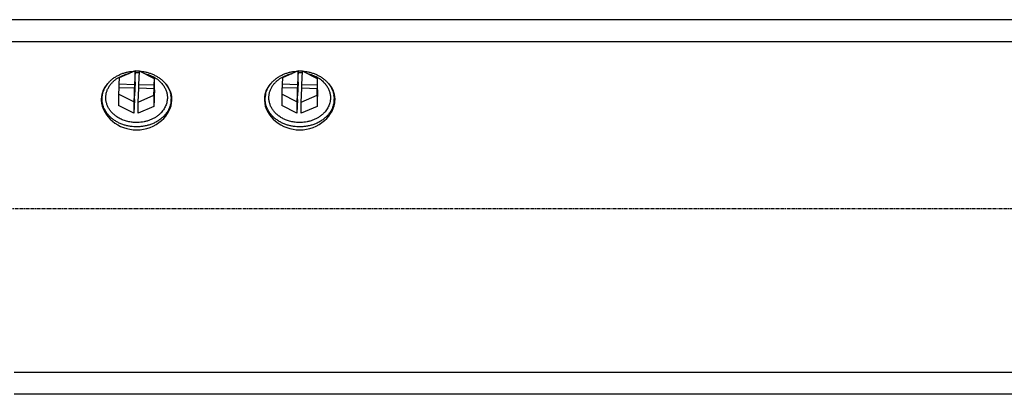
# Model space of a CAD drawing. Header units: inches. Extents: x 0 to 1685, y 0 to 1188.
# Tile 3 of 18: x 315 to 677, y 353 to 491. Entities that reach past the tile are written whole.
import ezdxf

# ---------------------------------------------------------------- set-up
doc = ezdxf.new("R2010")
doc.units = ezdxf.units.IN
doc.linetypes.add('CENTER', pattern=[2, 1.25, -0.25, 0.25, -0.25])
doc.layers.add('ATA-CENTER', color=133, linetype='CENTER')
doc.layers.add('Layer0000', color=7, linetype='Continuous', lineweight=25)

msp = doc.modelspace()

# ---------------------------------------------------------------- linework, layer by layer
at = {"layer": 'ATA-CENTER'}
msp.add_line((65.0669081, 421.0223749), (1251.6611174, 421.0223749), dxfattribs=at)
at = {"layer": 'Layer0000', "color": 7, "linetype": 'Continuous', "lineweight": 25}
for p, q in [((781.9141311, 490.5345818), (311.9141311, 490.5345818)), ((311.9141311, 482.5345818), (781.9141311, 482.5345818)), ((357.3380391, 471.6284872), (351.5364849, 469.1137624)), ((357.3380391, 471.6284872), (357.139919, 466.579793)), ((357.3380391, 467.5139904), (357.3380391, 471.6284872)), ((358.7391133, 466.5387191), (358.9372334, 471.5874133)), ((364.5299385, 468.780037), (358.9372334, 471.5874133)), ((417.3380391, 471.6284872), (411.5364849, 469.1137624)), ((417.3380391, 471.6284872), (417.139919, 466.579793)), ((417.3380391, 467.5139904), (417.3380391, 471.6284872)), ((418.7391133, 466.5387191), (418.9372334, 471.5874133)), ((424.5299385, 468.780037), (418.9372334, 471.5874133)), ((351.5364849, 469.1137624), (351.4427893, 466.7261188)), ((357.3380391, 467.5139904), (357.139919, 462.4652962)), ((364.436243, 466.3923934), (364.5299385, 468.780037)), ((364.5299385, 464.6655402), (364.5299385, 468.780037)), ((411.5364849, 469.1137624), (411.4427893, 466.7261188)), ((417.3380391, 467.5139904), (417.139919, 462.4652962)), ((424.436243, 466.3923934), (424.5299385, 468.780037)), ((424.5299385, 464.6655402), (424.5299385, 468.780037)), ((351.3920192, 465.4323434), (351.2983237, 463.0446998)), ((357.0891489, 465.2860177), (351.3920192, 465.4323434)), ((351.4427893, 466.7261188), (351.4427893, 465.4310394)), ((357.139919, 466.579793), (351.4427893, 466.7261188)), ((357.0891489, 465.2860177), (356.8910289, 460.2373235)), ((357.0891489, 461.1715209), (357.0891489, 465.2860177)), ((357.139919, 466.579793), (357.139919, 462.4652962)), ((358.4902232, 460.1962496), (358.6883432, 465.2449438)), ((364.3854729, 465.098618), (358.6883432, 465.2449438)), ((364.436243, 466.3923934), (358.7391133, 466.5387191)), ((358.7391133, 465.2436398), (358.7391133, 466.5387191)), ((364.2917773, 462.7109744), (364.3854729, 465.098618)), ((364.3854729, 465.098618), (364.3854729, 460.9841213)), ((364.436243, 462.2778966), (364.436243, 466.3923934)), ((364.5299385, 464.6655402), (364.436243, 462.2778966)), ((411.3920192, 465.4323434), (411.2983237, 463.0446998)), ((417.0891489, 465.2860177), (411.3920192, 465.4323434)), ((411.4427893, 466.7261188), (411.4427893, 465.4310394)), ((417.139919, 466.579793), (411.4427893, 466.7261188)), ((417.0891489, 465.2860177), (416.8910289, 460.2373235)), ((417.0891489, 461.1715209), (417.0891489, 465.2860177)), ((417.139919, 466.579793), (417.139919, 462.4652962)), ((418.4902232, 460.1962496), (418.6883432, 465.2449438)), ((424.3854729, 465.098618), (418.6883432, 465.2449438)), ((424.436243, 466.3923934), (418.7391133, 466.5387191)), ((418.7391133, 465.2436398), (418.7391133, 466.5387191)), ((424.2917773, 462.7109744), (424.3854729, 465.098618)), ((424.3854729, 465.098618), (424.3854729, 460.9841213)), ((424.436243, 462.2778966), (424.436243, 466.3923934)), ((424.5299385, 464.6655402), (424.436243, 462.2778966)), ((345.2141311, 460.0345159), (345.2141311, 461.3313186)), ((351.2983237, 463.0446998), (351.2983237, 458.930203)), ((356.8910289, 460.2373235), (351.2983237, 463.0446998)), ((357.0891489, 461.1715209), (356.8910289, 456.1228267)), ((356.8910289, 460.2373235), (356.8910289, 456.1228267)), ((357.139919, 462.4652962), (357.0891489, 462.4666002)), ((358.4902232, 460.1962496), (364.2917773, 462.7109744)), ((358.4902232, 456.0817528), (358.4902232, 460.1962496)), ((364.2917773, 462.7109744), (364.2917773, 458.5964776)), ((364.3854729, 460.9841213), (364.2917773, 458.5964776)), ((364.436243, 462.2778966), (364.3854729, 462.2792006)), ((370.6141311, 460.0345159), (370.6141311, 461.3313186)), ((405.2141311, 460.0345159), (405.2141311, 461.3313186)), ((411.2983237, 463.0446998), (411.2983237, 458.930203)), ((416.8910289, 460.2373235), (411.2983237, 463.0446998)), ((417.0891489, 461.1715209), (416.8910289, 456.1228267)), ((416.8910289, 460.2373235), (416.8910289, 456.1228267)), ((417.139919, 462.4652962), (417.0891489, 462.4666002)), ((418.4902232, 460.1962496), (424.2917773, 462.7109744)), ((418.4902232, 456.0817528), (418.4902232, 460.1962496)), ((424.2917773, 462.7109744), (424.2917773, 458.5964776)), ((424.3854729, 460.9841213), (424.2917773, 458.5964776)), ((424.436243, 462.2778966), (424.3854729, 462.2792006)), ((430.6141311, 460.0345159), (430.6141311, 461.3313186)), ((356.8910289, 456.1228267), (351.2983237, 458.930203)), ((364.2917773, 458.5964776), (358.4902232, 456.0817528)), ((416.8910289, 456.1228267), (411.2983237, 458.930203)), ((424.2917773, 458.5964776), (418.4902232, 456.0817528)), ((780.9141311, 360.5345818), (312.9141311, 360.5345818)), ((780.9141311, 352.5345818), (312.9141311, 352.5345818))]:
    msp.add_line(p, q, dxfattribs=at)
for centre, radius, start, end in [((357.9141393, 455.9104496), 15.695385, 88.5287667, 92.103518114), ((357.9141414, 456.9644589), 13.9956834, 88.52871263, 92.359124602), ((357.9149318, 456.9885378), 13.9715922, 85.910866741, 88.52941772), ((357.9148754, 455.9343023), 15.6715213, 86.261704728, 88.529218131), ((417.9141393, 455.9104496), 15.695385, 88.5287667, 92.103518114), ((417.9141414, 456.9644589), 13.9956834, 88.52871263, 92.359124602), ((417.9149318, 456.9885378), 13.9715922, 85.910866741, 88.52941772), ((417.9148754, 455.9343023), 15.6715213, 86.261704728, 88.529218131), ((353.5889493, 460.0167839), 8.6756558, 162.479445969, 176.005820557), ((353.5798035, 460.0369147), 8.3656727, 180.016429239, 191.702945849), ((362.2485102, 460.036911), 8.3656213, 348.302101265, 359.983595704), ((362.2393125, 460.0167838), 8.6756562, 3.994214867, 17.520553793), ((413.5889493, 460.0167839), 8.6756558, 162.479445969, 176.005820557), ((413.5798035, 460.0369147), 8.3656727, 180.016429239, 191.702945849), ((422.2485102, 460.036911), 8.3656213, 348.302101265, 359.983595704), ((422.2393125, 460.0167838), 8.6756562, 3.994214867, 17.520553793)]:
    msp.add_arc(centre, radius, start, end, dxfattribs=at)
for points, weights, knots in [([(345.2141311, 461.3313186), (345.2141311, 461.4943716), (345.2205264, 461.6573426), (345.5910978, 471.1006171), (357.2537069, 471.5919328)], [0.987230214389, 0.993469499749, 1, 0.724168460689, 0.967864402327], [0.74442586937, 0.74442586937, 0.74442586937, 0.75, 0.75, 0.98543694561, 0.98543694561, 0.98543694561]), ([(405.2141311, 461.3313186), (405.2141311, 461.4943716), (405.2205264, 461.6573426), (405.5910978, 471.1006171), (417.2537069, 471.5919328)], [0.987230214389, 0.993469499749, 1, 0.724168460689, 0.967864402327], [0.74442586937, 0.74442586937, 0.74442586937, 0.75, 0.75, 0.98543694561, 0.98543694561, 0.98543694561]), ([(358.3552627, 452.6425544), (351.6426068, 452.4308624), (348.1945657, 457.0951264), (344.7465246, 461.7593905), (348.1528239, 466.4436857), (350.5592624, 469.7529862), (355.1629739, 470.6856898)], [1, 0.860073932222, 1, 0.860073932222, 1, 0.896912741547, 0.945719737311], [0, 0, 0, 0.33333333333, 0.33333333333, 0.66666666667, 0.66666666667, 0.91224220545, 0.91224220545, 0.91224220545]), ([(360.7816004, 470.6615944), (369.2077833, 468.877455), (369.2392462, 461.8309683), (369.2787348, 452.9870398), (358.3552627, 452.6425544)], [0.926493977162, 0.762991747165, 1, 0.719493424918, 1], [0.07753529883, 0.07753529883, 0.07753529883, 0.5, 0.5, 1, 1, 1]), ([(418.3552627, 452.6425544), (411.6426068, 452.4308624), (408.1945657, 457.0951264), (404.7465246, 461.7593905), (408.1528239, 466.4436857), (410.5592624, 469.7529862), (415.1629739, 470.6856898)], [1, 0.860073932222, 1, 0.860073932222, 1, 0.896912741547, 0.945719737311], [0, 0, 0, 0.33333333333, 0.33333333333, 0.66666666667, 0.66666666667, 0.91224220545, 0.91224220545, 0.91224220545]), ([(420.7816004, 470.6615944), (429.2077833, 468.877455), (429.2392462, 461.8309683), (429.2787348, 452.9870398), (418.3552627, 452.6425544)], [0.926493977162, 0.762991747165, 1, 0.719493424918, 1], [0.07753529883, 0.07753529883, 0.07753529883, 0.5, 0.5, 1, 1, 1]), ([(370.6141311, 461.3313186), (370.6141311, 461.1682655), (370.6077358, 461.0052945), (370.204748, 450.7359526), (357.5111433, 451.0619766), (345.2141311, 451.3778145), (345.2141311, 461.3313186)], [0.987230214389, 0.993469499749, 1, 0.707106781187, 1, 0.713637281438, 0.987230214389], [0.24442586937, 0.24442586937, 0.24442586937, 0.25, 0.25, 0.5, 0.5, 0.74442586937, 0.74442586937, 0.74442586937]), ([(430.6141311, 461.3313186), (430.6141311, 461.1682655), (430.6077358, 461.0052945), (430.204748, 450.7359526), (417.5111433, 451.0619766), (405.2141311, 451.3778145), (405.2141311, 461.3313186)], [0.987230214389, 0.993469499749, 1, 0.707106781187, 1, 0.713637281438, 0.987230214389], [0.24442586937, 0.24442586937, 0.24442586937, 0.25, 0.25, 0.5, 0.5, 0.74442586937, 0.74442586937, 0.74442586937])]:
    msp.add_rational_spline(points, weights, degree=2, knots=knots, dxfattribs=at)
for points in [[(358.971616, 471.5701542), (370.6141311, 470.7831343), (370.6141311, 461.3313186)], [(418.971616, 471.5701542), (430.6141311, 470.7831343), (430.6141311, 461.3313186)]]:
    msp.add_rational_spline(points, [0.979601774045, 0.723746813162, 0.987230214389], degree=2, dxfattribs=at)
for points in [[(347.6762125, 467.4110703), (345.8880679, 465.7223944), (344.9136984, 463.5634159), (344.9140941, 461.209985)], [(370.9141682, 461.2099848), (370.9145649, 463.5635135), (369.9401202, 465.722444), (368.1520635, 467.4110552)], [(407.6762125, 467.4110703), (405.8880679, 465.7223944), (404.9136984, 463.5634159), (404.9140941, 461.209985)], [(430.9141682, 461.2099848), (430.9145649, 463.5635135), (429.9401202, 465.722444), (428.1520635, 467.4110552)]]:
    msp.add_open_spline(points, degree=3, dxfattribs=at)
for points in [[(344.9140941, 461.209985), (344.9141168, 461.0754381), (344.9173254, 460.9402558), (345.0559915, 458.0099639), (346.5392436, 455.2157184), (351.4417191, 451.1259474), (354.6085827, 449.9500926), (361.3509325, 449.9500926), (364.6302659, 451.2214989), (369.3994684, 455.4238863), (370.7773143, 458.1165431), (370.9109369, 460.9402561), (370.9141455, 461.0754385), (370.9141682, 461.2099848)], [(404.9140941, 461.209985), (404.9141168, 461.0754381), (404.9173254, 460.9402558), (405.0559915, 458.0099639), (406.5392436, 455.2157184), (411.4417191, 451.1259474), (414.6085827, 449.9500926), (421.3509325, 449.9500926), (424.6302659, 451.2214989), (429.3994684, 455.4238863), (430.7773143, 458.1165431), (430.9109369, 460.9402561), (430.9141455, 461.0754385), (430.9141682, 461.2099848)]]:
    msp.add_open_spline(points, degree=3, knots=[1.8191630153, 1.8191630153, 1.8191630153, 1.8191630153, 1.8635383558, 1.8635383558, 2.7769309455, 2.7769309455, 3.6560875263, 3.6560875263, 4.5701526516, 4.5701526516, 5.4508179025, 5.4508179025, 5.4952998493, 5.4952998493, 5.4952998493, 5.4952998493], dxfattribs=at)

doc.saveas('drawing.dxf')
